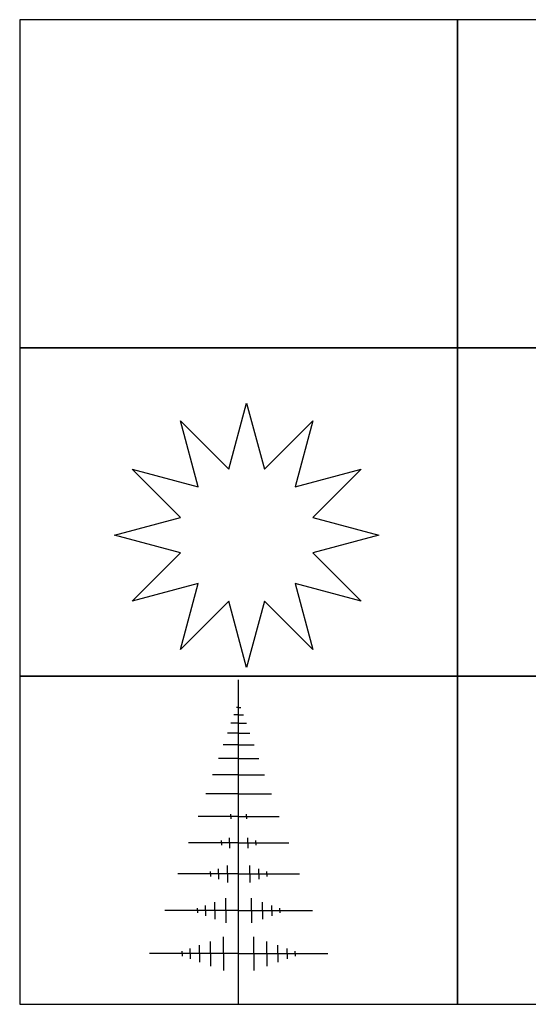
# Model space of a CAD drawing. Extents: x 0 to 1920, y 0 to 1440.
# Tile 1 of 19: x 0 to 743, y 0 to 1440. Entities that reach past the tile are written whole.
import ezdxf

# ---------------------------------------------------------------- set-up
doc = ezdxf.new("R2010")
doc.units = 0
doc.layers.get('0').update_dxf_attribs({"linetype": 'CONTINUOUS'})

msp = doc.modelspace()

# ---------------------------------------------------------------- linework, layer by layer
at = {"color": 0}
for p, q in [((305.8, 782.6), (331.7, 879.2)), ((331.7, 879.2), (357.6, 782.6)), ((261, 756.7), (235.1, 853.3)), ((235.1, 853.3), (305.8, 782.6)), ((357.6, 782.6), (428.3, 853.3)), ((428.3, 853.3), (402.4, 756.7)), ((235.1, 711.9), (164.4, 782.6)), ((164.4, 782.6), (261, 756.7)), ((402.4, 756.7), (499, 782.6)), ((499, 782.6), (428.3, 711.9)), ((138.5, 686), (235.1, 711.9)), ((428.3, 711.9), (524.9, 686)), ((235.1, 660.1), (138.5, 686)), ((524.9, 686), (428.3, 660.1)), ((164.4, 589.4), (235.1, 660.1)), ((428.3, 660.1), (499, 589.4)), ((261, 615.3), (164.4, 589.4)), ((235.1, 518.7), (261, 615.3)), ((499, 589.4), (402.4, 615.3)), ((402.4, 615.3), (428.3, 518.7)), ((305.8, 589.4), (235.1, 518.7)), ((331.7, 492.8), (305.8, 589.4)), ((357.6, 589.4), (331.7, 492.8)), ((428.3, 518.7), (357.6, 589.4)), ((320, 471.3), (320, 474.7)), ((320, 467.3), (320, 471.3)), ((320, 462.7), (320, 467.3)), ((320, 457.2), (320, 462.7)), ((320, 450.7), (320, 457.2)), ((320, 443.1), (320, 450.7)), ((320, 434.1), (316.8, 434.1)), ((320, 434.1), (320, 443.1)), ((320, 423.6), (320, 434.1)), ((320, 434.1), (323.2, 434.1)), ((316.3, 423.6), (313.1, 423.6)), ((320, 423.6), (316.3, 423.6)), ((320, 411.2), (320, 423.6)), ((320, 423.6), (323.7, 423.6)), ((323.7, 423.6), (326.9, 423.6)), ((311.9, 411.2), (308.7, 411.2)), ((315.6, 411.2), (311.9, 411.2)), ((320, 411.2), (315.6, 411.2)), ((320, 396.6), (320, 411.2)), ((320, 411.2), (324.4, 411.2)), ((324.4, 411.2), (328.1, 411.2)), ((328.1, 411.2), (331.3, 411.2)), ((306.8, 396.6), (303.6, 396.6)), ((310.5, 396.6), (306.8, 396.6)), ((314.9, 396.6), (310.5, 396.6)), ((320, 396.6), (314.9, 396.6)), ((320, 379.4), (320, 396.6)), ((320, 396.6), (325.1, 396.6)), ((325.1, 396.6), (329.5, 396.6)), ((329.5, 396.6), (333.2, 396.6)), ((333.2, 396.6), (336.4, 396.6)), ((300.7, 379.4), (297.5, 379.4)), ((304.4, 379.4), (300.7, 379.4)), ((308.8, 379.4), (304.4, 379.4)), ((313.9, 379.4), (308.8, 379.4)), ((320, 379.4), (313.9, 379.4)), ((320, 359.3), (320, 379.4)), ((320, 379.4), (326.1, 379.4)), ((326.1, 379.4), (331.2, 379.4)), ((331.2, 379.4), (335.6, 379.4)), ((335.6, 379.4), (339.3, 379.4)), ((339.3, 379.4), (342.5, 379.4)), ((293.6, 359.3), (290.4, 359.3)), ((297.3, 359.3), (293.6, 359.3)), ((301.7, 359.3), (297.3, 359.3)), ((306.8, 359.3), (301.7, 359.3)), ((312.9, 359.3), (306.8, 359.3)), ((320, 359.3), (312.9, 359.3)), ((320, 335.5), (320, 359.3)), ((320, 359.3), (327.1, 359.3)), ((327.1, 359.3), (333.2, 359.3)), ((333.2, 359.3), (338.3, 359.3)), ((338.3, 359.3), (342.7, 359.3)), ((342.7, 359.3), (346.4, 359.3)), ((346.4, 359.3), (349.6, 359.3)), ((285.2, 335.5), (282, 335.5)), ((288.9, 335.5), (285.2, 335.5)), ((293.3, 335.5), (288.9, 335.5)), ((298.4, 335.5), (293.3, 335.5)), ((304.5, 335.5), (298.4, 335.5)), ((311.6, 335.5), (304.5, 335.5)), ((320, 335.5), (311.6, 335.5)), ((320, 307.6), (320, 335.5)), ((320, 335.5), (328.4, 335.5)), ((328.4, 335.5), (335.5, 335.5)), ((335.5, 335.5), (341.6, 335.5)), ((341.6, 335.5), (346.7, 335.5)), ((346.7, 335.5), (351.1, 335.5)), ((351.1, 335.5), (354.8, 335.5)), ((354.8, 335.5), (358, 335.5)), ((275.3, 307.6), (272.2, 307.6)), ((279.1, 307.6), (275.3, 307.6)), ((283.4, 307.6), (279.1, 307.6)), ((288.6, 307.6), (283.4, 307.6)), ((294.6, 307.6), (288.6, 307.6)), ((301.8, 307.6), (294.6, 307.6)), ((310.1, 307.6), (301.8, 307.6)), ((320, 307.6), (310.1, 307.6)), ((320, 274.7), (320, 307.6)), ((320, 307.6), (329.9, 307.6)), ((329.9, 307.6), (338.2, 307.6)), ((338.2, 307.6), (345.4, 307.6)), ((345.4, 307.6), (351.4, 307.6)), ((351.4, 307.6), (356.6, 307.6)), ((356.6, 307.6), (360.9, 307.6)), ((360.9, 307.6), (364.7, 307.6)), ((364.7, 307.6), (367.8, 307.6)), ((263.7, 274.7), (260.6, 274.7)), ((267.5, 274.7), (263.7, 274.7)), ((271.8, 274.7), (267.5, 274.7)), ((277, 274.7), (271.8, 274.7)), ((283, 274.7), (277, 274.7)), ((290.2, 274.7), (283, 274.7)), ((298.5, 274.7), (290.2, 274.7)), ((308.4, 274.7), (298.5, 274.7)), ((308.4, 274.7), (308.4, 278.2)), ((320, 274.7), (308.4, 274.7)), ((308.4, 274.7), (308.4, 271.2)), ((320, 236), (320, 274.7)), ((320, 274.7), (331.6, 274.7)), ((331.6, 274.7), (331.6, 278.2)), ((331.6, 274.7), (331.6, 271.2)), ((331.6, 274.7), (341.5, 274.7)), ((341.5, 274.7), (349.8, 274.7)), ((349.8, 274.7), (357, 274.7)), ((357, 274.7), (363, 274.7)), ((363, 274.7), (368.2, 274.7)), ((368.2, 274.7), (372.5, 274.7)), ((372.5, 274.7), (376.3, 274.7)), ((376.3, 274.7), (379.4, 274.7)), ((250.1, 236), (246.9, 236)), ((253.8, 236), (250.1, 236)), ((258.2, 236), (253.8, 236)), ((263.3, 236), (258.2, 236)), ((269.4, 236), (263.3, 236)), ((276.5, 236), (269.4, 236)), ((284.9, 236), (276.5, 236)), ((294.8, 236), (284.9, 236)), ((294.8, 236), (294.8, 239.5)), ((306.4, 236), (294.8, 236)), ((294.8, 236), (294.8, 232.6)), ((306.4, 240.1), (306.4, 243.6)), ((306.4, 236), (306.4, 240.1)), ((320, 236), (306.4, 236)), ((306.4, 236), (306.4, 232)), ((306.4, 232), (306.4, 228.5)), ((320, 190.6), (320, 236)), ((320, 236), (333.6, 236)), ((333.6, 240.1), (333.6, 243.6)), ((333.6, 236), (333.6, 240.1)), ((333.6, 236), (333.6, 232)), ((333.6, 236), (345.2, 236)), ((333.6, 232), (333.6, 228.5)), ((345.2, 236), (345.2, 239.5)), ((345.2, 236), (345.2, 232.6)), ((345.2, 236), (355.1, 236)), ((355.1, 236), (363.5, 236)), ((363.5, 236), (370.6, 236)), ((370.6, 236), (376.7, 236)), ((376.7, 236), (381.8, 236)), ((381.8, 236), (386.2, 236)), ((386.2, 236), (389.9, 236)), ((389.9, 236), (393.1, 236)), ((303.9, 199.5), (303.9, 202.9)), ((336.1, 199.5), (336.1, 202.9)), ((234, 190.6), (230.9, 190.6)), ((237.8, 190.6), (234, 190.6)), ((242.1, 190.6), (237.8, 190.6)), ((247.3, 190.6), (242.1, 190.6)), ((253.3, 190.6), (247.3, 190.6)), ((260.5, 190.6), (253.3, 190.6)), ((268.8, 190.6), (260.5, 190.6)), ((278.7, 190.6), (268.8, 190.6)), ((278.7, 190.6), (278.7, 194)), ((290.3, 190.6), (278.7, 190.6)), ((278.7, 190.6), (278.7, 187.1)), ((290.3, 194.6), (290.3, 198.1)), ((290.3, 190.6), (290.3, 194.6)), ((303.9, 190.6), (290.3, 190.6)), ((290.3, 190.6), (290.3, 186.5)), ((303.9, 195.4), (303.9, 199.5)), ((303.9, 190.6), (303.9, 195.4)), ((320, 190.6), (303.9, 190.6)), ((303.9, 190.6), (303.9, 185.7)), ((320, 137), (320, 190.6)), ((320, 190.6), (336.1, 190.6)), ((336.1, 195.4), (336.1, 199.5)), ((336.1, 190.6), (336.1, 195.4)), ((336.1, 190.6), (336.1, 185.7)), ((336.1, 190.6), (349.7, 190.6)), ((349.7, 194.6), (349.7, 198.1)), ((349.7, 190.6), (349.7, 194.6)), ((349.7, 190.6), (349.7, 186.5)), ((349.7, 190.6), (361.3, 190.6)), ((361.3, 190.6), (361.3, 194)), ((361.3, 190.6), (361.3, 187.1)), ((361.3, 190.6), (371.2, 190.6)), ((371.2, 190.6), (379.5, 190.6)), ((379.5, 190.6), (386.7, 190.6)), ((386.7, 190.6), (392.7, 190.6)), ((392.7, 190.6), (397.9, 190.6)), ((397.9, 190.6), (402.2, 190.6)), ((402.2, 190.6), (406, 190.6)), ((406, 190.6), (409.1, 190.6)), ((290.3, 186.5), (290.3, 183)), ((303.9, 185.7), (303.9, 181.6)), ((303.9, 181.6), (303.9, 178.2)), ((336.1, 185.7), (336.1, 181.6)), ((336.1, 181.6), (336.1, 178.2)), ((349.7, 186.5), (349.7, 183)), ((271.4, 141.1), (271.4, 144.6)), ((285.1, 145.9), (285.1, 149.4)), ((285.1, 141.9), (285.1, 145.9)), ((301.1, 151.6), (301.1, 155.1)), ((301.1, 147.5), (301.1, 151.6)), ((301.1, 142.7), (301.1, 147.5)), ((338.9, 151.6), (338.9, 155.1)), ((338.9, 147.5), (338.9, 151.6)), ((338.9, 142.7), (338.9, 147.5)), ((354.9, 145.9), (354.9, 149.4)), ((354.9, 141.9), (354.9, 145.9)), ((368.6, 141.1), (368.6, 144.6)), ((215.1, 137), (212, 137)), ((218.9, 137), (215.1, 137)), ((223.2, 137), (218.9, 137)), ((228.4, 137), (223.2, 137)), ((234.4, 137), (228.4, 137)), ((241.6, 137), (234.4, 137)), ((249.9, 137), (241.6, 137)), ((259.8, 137), (249.9, 137)), ((259.8, 137), (259.8, 140.5)), ((271.4, 137), (259.8, 137)), ((259.8, 137), (259.8, 133.6)), ((271.4, 137), (271.4, 141.1)), ((285.1, 137), (271.4, 137)), ((271.4, 137), (271.4, 132.9)), ((271.4, 132.9), (271.4, 129.5)), ((285.1, 137), (285.1, 141.9)), ((301.1, 137), (285.1, 137)), ((285.1, 137), (285.1, 132.2)), ((285.1, 132.2), (285.1, 128.1)), ((301.1, 137), (301.1, 142.7)), ((320, 137), (301.1, 137)), ((301.1, 137), (301.1, 131.4)), ((301.1, 131.4), (301.1, 126.6)), ((320, 74.1), (320, 137)), ((320, 137), (338.9, 137)), ((338.9, 137), (338.9, 142.7)), ((338.9, 137), (338.9, 131.4)), ((338.9, 137), (354.9, 137)), ((338.9, 131.4), (338.9, 126.6)), ((354.9, 137), (354.9, 141.9)), ((354.9, 137), (354.9, 132.2)), ((354.9, 137), (368.6, 137)), ((354.9, 132.2), (354.9, 128.1)), ((368.6, 137), (368.6, 141.1)), ((368.6, 137), (368.6, 132.9)), ((368.6, 137), (380.2, 137)), ((368.6, 132.9), (368.6, 129.5)), ((380.2, 137), (380.2, 140.5)), ((380.2, 137), (380.2, 133.6)), ((380.2, 137), (390.1, 137)), ((390.1, 137), (398.4, 137)), ((398.4, 137), (405.6, 137)), ((405.6, 137), (411.6, 137)), ((411.6, 137), (416.8, 137)), ((416.8, 137), (421.1, 137)), ((421.1, 137), (424.9, 137)), ((424.9, 137), (428, 137)), ((285.1, 128.1), (285.1, 124.6)), ((301.1, 126.6), (301.1, 122.5)), ((301.1, 122.5), (301.1, 119)), ((338.9, 126.6), (338.9, 122.5)), ((338.9, 122.5), (338.9, 119)), ((354.9, 128.1), (354.9, 124.6)), ((262.8, 83), (262.8, 86.5)), ((278.9, 88.7), (278.9, 92.1)), ((278.9, 84.6), (278.9, 88.7)), ((297.8, 95.3), (297.8, 98.8)), ((297.8, 91.2), (297.8, 95.3)), ((297.8, 86.4), (297.8, 91.2)), ((297.8, 80.7), (297.8, 86.4)), ((342.2, 95.3), (342.2, 98.8)), ((342.2, 91.2), (342.2, 95.3)), ((342.2, 86.4), (342.2, 91.2)), ((342.2, 80.7), (342.2, 86.4)), ((361.1, 88.7), (361.1, 92.1)), ((361.1, 84.6), (361.1, 88.7)), ((377.2, 83), (377.2, 86.5)), ((192.9, 74.1), (189.8, 74.1)), ((196.6, 74.1), (192.9, 74.1)), ((201, 74.1), (196.6, 74.1)), ((206.2, 74.1), (201, 74.1)), ((212.2, 74.1), (206.2, 74.1)), ((219.3, 74.1), (212.2, 74.1)), ((227.7, 74.1), (219.3, 74.1)), ((237.6, 74.1), (227.7, 74.1)), ((237.6, 74.1), (237.6, 77.6)), ((249.2, 74.1), (237.6, 74.1)), ((237.6, 74.1), (237.6, 70.6)), ((249.2, 78.2), (249.2, 81.6)), ((249.2, 74.1), (249.2, 78.2)), ((262.8, 74.1), (249.2, 74.1)), ((249.2, 74.1), (249.2, 70)), ((262.8, 78.9), (262.8, 83)), ((262.8, 74.1), (262.8, 78.9)), ((278.9, 74.1), (262.8, 74.1)), ((262.8, 74.1), (262.8, 69.3)), ((278.9, 79.7), (278.9, 84.6)), ((278.9, 74.1), (278.9, 79.7)), ((297.8, 74.1), (278.9, 74.1)), ((278.9, 74.1), (278.9, 68.4)), ((297.8, 74.1), (297.8, 80.7)), ((320, 74.1), (297.8, 74.1)), ((297.8, 74.1), (297.8, 67.4)), ((320, 0), (320, 74.1)), ((320, 74.1), (342.2, 74.1)), ((342.2, 74.1), (342.2, 80.7)), ((342.2, 74.1), (342.2, 67.4)), ((342.2, 74.1), (361.1, 74.1)), ((361.1, 79.7), (361.1, 84.6)), ((361.1, 74.1), (361.1, 79.7)), ((361.1, 74.1), (361.1, 68.4)), ((361.1, 74.1), (377.2, 74.1)), ((377.2, 78.9), (377.2, 83)), ((377.2, 74.1), (377.2, 78.9)), ((377.2, 74.1), (377.2, 69.3)), ((377.2, 74.1), (390.8, 74.1)), ((390.8, 78.2), (390.8, 81.6)), ((390.8, 74.1), (390.8, 78.2)), ((390.8, 74.1), (390.8, 70)), ((390.8, 74.1), (402.4, 74.1)), ((402.4, 74.1), (402.4, 77.6)), ((402.4, 74.1), (402.4, 70.6)), ((402.4, 74.1), (412.3, 74.1)), ((412.3, 74.1), (420.7, 74.1)), ((420.7, 74.1), (427.8, 74.1)), ((427.8, 74.1), (433.8, 74.1)), ((433.8, 74.1), (439, 74.1)), ((439, 74.1), (443.4, 74.1)), ((443.4, 74.1), (447.1, 74.1)), ((447.1, 74.1), (450.2, 74.1)), ((249.2, 70), (249.2, 66.5)), ((262.8, 69.3), (262.8, 65.2)), ((262.8, 65.2), (262.8, 61.7)), ((278.9, 68.4), (278.9, 63.6)), ((278.9, 63.6), (278.9, 59.5)), ((278.9, 59.5), (278.9, 56)), ((297.8, 67.4), (297.8, 61.7)), ((297.8, 61.7), (297.8, 56.9)), ((342.2, 67.4), (342.2, 61.7)), ((342.2, 61.7), (342.2, 56.9)), ((361.1, 68.4), (361.1, 63.6)), ((361.1, 63.6), (361.1, 59.5)), ((361.1, 59.5), (361.1, 56)), ((377.2, 69.3), (377.2, 65.2)), ((377.2, 65.2), (377.2, 61.7)), ((390.8, 70), (390.8, 66.5)), ((297.8, 56.9), (297.8, 52.8)), ((297.8, 52.8), (297.8, 49.3)), ((342.2, 56.9), (342.2, 52.8)), ((342.2, 52.8), (342.2, 49.3))]:
    msp.add_line(p, q, dxfattribs=at)
for points in [[(640, 1440), (0, 1440), (0, 960), (640, 960)], [(1280, 1440), (640, 1440), (640, 960), (1280, 960)], [(640, 960), (0, 960), (0, 480), (640, 480)], [(1280, 960), (640, 960), (640, 480), (1280, 480)], [(640, 480), (0, 480), (0, 0), (640, 0)], [(1280, 480), (640, 480), (640, 0), (1280, 0)]]:
    msp.add_lwpolyline(points, close=True, dxfattribs=at)

doc.saveas('drawing.dxf')
